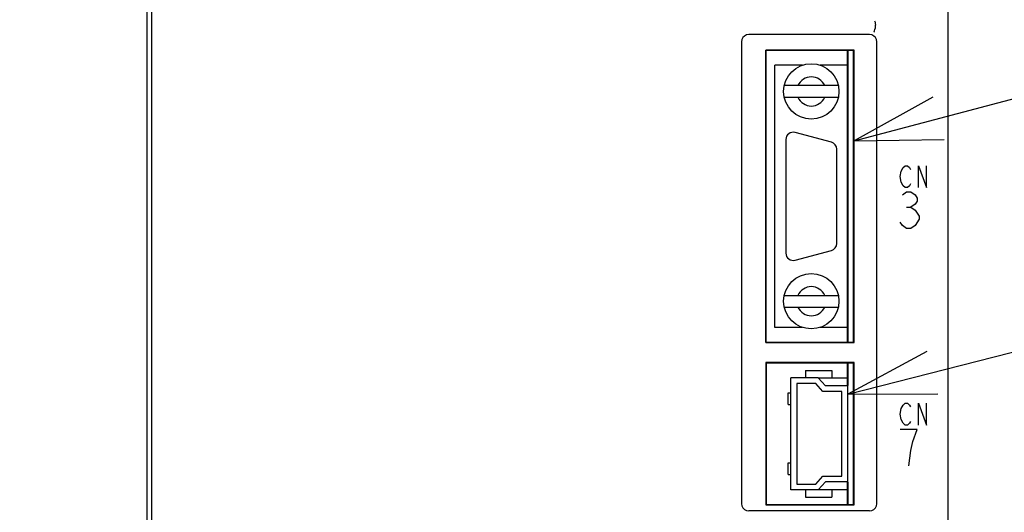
# Model space of a CAD drawing. Extents: x 97 to 1223, y 94 to 848.
# Tile 27 of 41: x 706 to 774, y 572 to 605. Entities that reach past the tile are written whole.
import ezdxf

# ---------------------------------------------------------------- set-up
doc = ezdxf.new("R2010")
doc.units = 0
doc.header["$LTSCALE"] = 69.3
doc.layers.get('0').update_dxf_attribs({"linetype": 'CONTINUOUS'})
for name, color, linetype in [('ALL_AXIS', 7, 'CONTINUOUS'), ('ALL_CURVE', 7, 'CONTINUOUS'), ('ALL_DIM', 7, 'CONTINUOUS'), ('ALL_FEATURES', 7, 'CONTINUOUS'), ('ALL_NOTE', 7, 'CONTINUOUS')]:
    doc.layers.add(name, color=color, linetype=linetype)
doc.dimstyles.get("Standard").update_dxf_attribs({"dimtxt": 2.5, "dimasz": 2.5, "dimexe": 1.25, "dimexo": 0.625, "dimtad": 1, "dimcen": 2.5, "dimazin": 3, "dimtfac": 1, "dimtmove": 0, "dimatfit": 3})

# ---------------------------------------------------------------- blocks, each defined once
blk = doc.blocks.new('_OPEN')
at = {"color": 0, "linetype": 'BYBLOCK'}
for p, q in [((0, 0), (-1, 0.25)), ((-1, -0.25), (0, 0)), ((-1, 0), (0, 0))]:
    blk.add_line(p, q, dxfattribs=at)
blk = doc.blocks.new('*D2')
at = {"layer": 'ALL_DIM', "color": 2, "linetype": 'CONTINUOUS'}
for p, q in [((657.3, 643.075), (657.3, 333.5)), ((772.7, 401.8), (772.7, 333.5)), ((657.3, 336.5), (715, 336.5)), ((772.7, 336.5), (715, 336.5))]:
    blk.add_line(p, q, dxfattribs=at)
at = {"layer": 'ALL_DIM', "color": 2, "linetype": 'CONTINUOUS', "xscale": 6, "yscale": 6, "zscale": 6, "rotation": 180}
blk.add_blockref('_OPEN', (657.3, 336.5), dxfattribs=at)
at = {"layer": 'ALL_DIM', "color": 2, "linetype": 'CONTINUOUS', "xscale": 6, "yscale": 6, "zscale": 6}
blk.add_blockref('_OPEN', (772.7, 336.5), dxfattribs=at)

msp = doc.modelspace()

# ---------------------------------------------------------------- linework, layer by layer
at = {"color": 7, "linetype": 'CONTINUOUS'}
for p, q in [((761.077, 580.75), (763.1, 580.75)), ((763.1, 573.05), (761.077, 573.05))]:
    msp.add_line(p, q, dxfattribs=at)
at = {"layer": 'ALL_AXIS', "color": 7, "linetype": 'CONTINUOUS'}
for p, q in [((715.3, 493.3), (715.3, 655)), ((770, 493.3), (770, 634.388)), ((763.1, 583.2), (763.1, 603.2)), ((759.992, 602.2), (758.1, 602.2)), ((763.1, 602.2), (761.208, 602.2)), ((758.85, 597.1), (758.85, 589.3)), ((761.979, 596.913), (759.479, 597.583)), ((762.35, 589.97), (762.35, 596.43)), ((759.479, 588.817), (761.979, 589.487)), ((759.992, 584.2), (758.1, 584.2)), ((763.1, 584.2), (761.208, 584.2)), ((763.1, 580.2), (763.1, 581.75)), ((763.1, 572.05), (763.1, 573.6))]:
    msp.add_line(p, q, dxfattribs=at)
for centre, start, end in [((759.35, 597.1), 75, 180), ((761.85, 596.43), 0, 75), ((761.85, 589.97), 285, 360), ((759.35, 589.3), 180, 285)]:
    msp.add_arc(centre, 0.5, start, end, dxfattribs=at)
at = {"layer": 'ALL_CURVE', "color": 4, "linetype": 'CONTINUOUS'}
for p, q in [((766.775, 594.925), (766.914, 595.175)), ((766.914, 595.175), (767.053, 595.3)), ((767.053, 595.3), (767.193, 595.3)), ((767.193, 595.3), (767.332, 595.175)), ((767.332, 595.175), (767.402, 595.05)), ((767.959, 593.8), (767.959, 595.3)), ((767.959, 595.3), (768.516, 593.8)), ((768.516, 593.8), (768.516, 595.3)), ((766.705, 594.55), (766.775, 594.925)), ((766.775, 594.175), (766.705, 594.55)), ((766.914, 593.925), (766.775, 594.175)), ((767.053, 593.8), (766.914, 593.925)), ((767.193, 593.8), (767.053, 593.8)), ((767.332, 593.925), (767.193, 593.8)), ((767.402, 594.05), (767.332, 593.925)), ((766.85, 593.292), (767.14, 593.5)), ((767.14, 593.5), (767.431, 593.5)), ((767.431, 593.5), (767.721, 593.292)), ((767.721, 593.292), (767.866, 593.083)), ((767.866, 593.083), (767.866, 592.875)), ((767.14, 592.458), (767.431, 592.458)), ((767.721, 592.667), (767.431, 592.458)), ((767.431, 592.458), (767.721, 592.25)), ((767.866, 592.875), (767.721, 592.667)), ((767.721, 592.25), (768.011, 591.833)), ((768.011, 591.833), (768.011, 591.625)), ((766.85, 591.208), (766.705, 591.417)), ((767.14, 591), (766.85, 591.208)), ((767.431, 591), (767.14, 591)), ((767.721, 591.208), (767.431, 591)), ((768.011, 591.625), (767.721, 591.208)), ((766.775, 578.625), (766.914, 578.875)), ((766.914, 578.875), (767.053, 579)), ((767.053, 579), (767.193, 579)), ((767.193, 579), (767.332, 578.875)), ((767.332, 578.875), (767.402, 578.75)), ((767.959, 577.5), (767.959, 579)), ((767.959, 579), (768.516, 577.5)), ((768.516, 577.5), (768.516, 579)), ((766.705, 578.25), (766.775, 578.625)), ((766.775, 577.875), (766.705, 578.25)), ((766.914, 577.625), (766.775, 577.875)), ((767.053, 577.5), (766.914, 577.625)), ((767.193, 577.5), (767.053, 577.5)), ((767.332, 577.625), (767.193, 577.5)), ((767.402, 577.75), (767.332, 577.625)), ((767.866, 577.2), (766.705, 577.2)), ((767.576, 576.367), (767.866, 577.2)), ((767.431, 575.742), (767.576, 576.367)), ((767.286, 574.7), (767.431, 575.742))]:
    msp.add_line(p, q, dxfattribs=at)
at = {"layer": 'ALL_FEATURES', "color": 7, "linetype": 'CONTINUOUS'}
for p, q in [((715, 397.175), (715, 655)), ((765, 604.783), (765, 604.95)), ((764.6, 604.3), (756.3, 604.3)), ((755.8, 603.8), (755.8, 572.1)), ((757.465, 583.165), (757.465, 603.235)), ((763.535, 603.235), (757.465, 603.235)), ((757.465, 603.235), (757.5, 603.2)), ((757.5, 583.2), (757.5, 603.2)), ((763.5, 603.2), (757.5, 603.2)), ((763.535, 603.235), (763.5, 603.2)), ((763.5, 583.2), (763.5, 603.2)), ((763.535, 583.165), (763.535, 603.235)), ((765.1, 572.1), (765.1, 603.8)), ((758.1, 584.2), (758.1, 602.2)), ((762.457, 600.8), (758.743, 600.8)), ((758.743, 600), (762.457, 600)), ((758.743, 586.4), (762.457, 586.4)), ((758.743, 585.6), (762.457, 585.6)), ((757.465, 583.165), (757.5, 583.2)), ((757.465, 583.165), (763.535, 583.165)), ((757.5, 583.2), (763.5, 583.2)), ((763.535, 583.165), (763.5, 583.2)), ((757.465, 581.785), (757.465, 572.015)), ((763.535, 581.785), (757.465, 581.785)), ((757.465, 581.785), (757.5, 581.75)), ((757.5, 581.75), (757.5, 572.05)), ((763.5, 581.75), (757.5, 581.75)), ((763.535, 581.785), (763.5, 581.75)), ((763.5, 572.05), (763.5, 581.75)), ((763.535, 572.015), (763.535, 581.785)), ((760.2, 581.25), (760.2, 580.75)), ((760.2, 581.25), (762, 581.25)), ((762, 581.25), (762, 580.75)), ((759.2, 573.05), (759.2, 580.75)), ((761.077, 580.75), (759.2, 580.75)), ((759.6, 580.35), (759.6, 573.45)), ((760.9, 580.35), (759.6, 580.35)), ((761.4, 579.8), (760.9, 580.35)), ((761.077, 580.75), (761.577, 580.2)), ((763.1, 580.2), (761.577, 580.2)), ((763.1, 573.6), (763.1, 580.2)), ((759.01, 578.9), (759.01, 579.7)), ((759.01, 579.7), (759.2, 579.7)), ((762.7, 579.8), (761.4, 579.8)), ((762.7, 574), (762.7, 579.8)), ((759.01, 578.9), (759.2, 578.9)), ((759.01, 574.1), (759.01, 574.9)), ((759.01, 574.9), (759.2, 574.9)), ((759.01, 574.1), (759.2, 574.1)), ((759.6, 573.45), (760.9, 573.45)), ((760.9, 573.45), (761.4, 574)), ((761.577, 573.6), (761.077, 573.05)), ((761.4, 574), (762.7, 574)), ((763.1, 573.6), (761.577, 573.6)), ((761.077, 573.05), (759.2, 573.05)), ((760.2, 573.05), (760.2, 572.55)), ((762, 573.05), (762, 572.55)), ((757.465, 572.015), (757.5, 572.05)), ((757.5, 572.05), (763.5, 572.05)), ((760.2, 572.55), (762, 572.55)), ((763.535, 572.015), (763.5, 572.05)), ((764.6, 571.6), (756.3, 571.6)), ((757.465, 572.015), (763.535, 572.015))]:
    msp.add_line(p, q, dxfattribs=at)
for points in [[(764.942, 605.248), (764.962, 605.212), (764.98, 605.144), (764.993, 605.054), (765, 604.95)], [(764.885, 604.479), (764.91, 604.501), (764.94, 604.56), (764.971, 604.651), (764.998, 604.761)], [(764.998, 604.761), (764.999, 604.768), (765, 604.775), (765, 604.783)], [(756.3, 604.3), (756.145, 604.276), (756.006, 604.205), (755.895, 604.094), (755.824, 603.955), (755.8, 603.8)], [(765.1, 603.8), (765.076, 603.955), (765.005, 604.094), (764.894, 604.205), (764.755, 604.276), (764.6, 604.3)], [(755.8, 572.1), (755.824, 571.945), (755.895, 571.806), (756.006, 571.695), (756.145, 571.624), (756.3, 571.6)], [(764.6, 571.6), (764.755, 571.624), (764.894, 571.695), (765.005, 571.806), (765.076, 571.945), (765.1, 572.1)]]:
    msp.add_lwpolyline(points, dxfattribs=at)
at = {"layer": 'ALL_FEATURES', "color": 1, "linetype": 'CONTINUOUS', "const_width": 0.126}
for points in [[(763.1, 583.2), (763.1, 603.2)], [(763.1, 580.2), (763.1, 581.75)], [(763.1, 572.05), (763.1, 573.6)]]:
    msp.add_lwpolyline(points, dxfattribs=at)
at = {"layer": 'ALL_FEATURES', "color": 7, "linetype": 'CONTINUOUS'}
for centre in [(760.6, 600.4), (760.6, 586)]:
    msp.add_circle(centre, 1.9, dxfattribs=at)
for centre, start, end in [((760.6, 600.4), 23.57818, 156.42182), ((760.6, 600.4), 203.57818, 336.42182), ((760.6, 586), 23.57818, 156.42182), ((760.6, 586), 203.57818, 336.42182)]:
    msp.add_arc(centre, 1, start, end, dxfattribs=at)
at = {"layer": 'ALL_NOTE', "color": 2, "linetype": 'CONTINUOUS'}
for p, q in [((763.535, 597.013), (787.7, 603.414)), ((763.1, 579.612), (787.7, 585.909))]:
    msp.add_line(p, q, dxfattribs=at)
for points in [[(768.951, 599.999), (763.535, 597.013), (769.719, 597.099)], [(768.541, 582.553), (763.1, 579.612), (769.285, 579.647)]]:
    msp.add_lwpolyline(points, dxfattribs=at)

# ---------------------------------------------------------------- dimensions: what is measured, and where the dimension line sits
at = {"layer": 'ALL_DIM', "color": 2, "linetype": 'CONTINUOUS'}
dim = msp.add_linear_dim(base=(657.3, 336.5), p1=(772.7, 401.8), p2=(657.3, 643.075), angle=180, dimstyle='Standard', dxfattribs=at)
dim.commit()
dim.dimension.update_dxf_attribs({"geometry": '*D2', "text_midpoint": (702.616, 338.9), "dimtype": 128})

doc.saveas('drawing.dxf')
